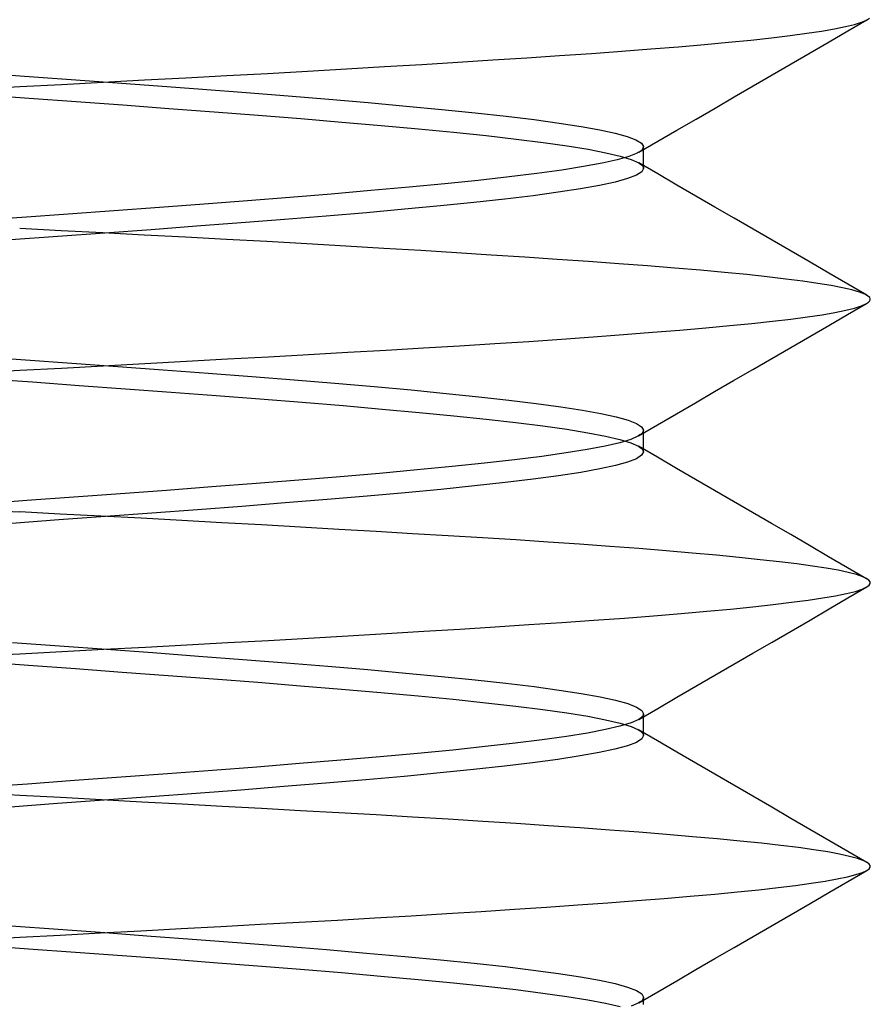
# Model space of a CAD drawing. Header units: millimetres. Extents: x -1 to 50, y 0 to 191.
# Tile 118 of 146: x 15 to 16.5, y 186.31 to 188.04. Entities that reach past the tile are written whole.
import ezdxf

# ---------------------------------------------------------------- set-up
doc = ezdxf.new("R2010")
doc.units = ezdxf.units.MM
doc.layers.add('MAIN-2', color=7, linetype='Continuous')

msp = doc.modelspace()

# ---------------------------------------------------------------- linework, layer by layer
at = {"layer": 'MAIN-2'}
for p, q in [((16.4929, 188.0423), (16.4982, 188.0461)), ((16.4365, 188.027), (16.4557, 188.0309)), ((16.4557, 188.0309), (16.4716, 188.0347)), ((16.4603, 188.0234), (16.4937, 188.0427)), ((16.4716, 188.0347), (16.484, 188.0385)), ((16.484, 188.0385), (16.4929, 188.0423)), ((16.3255, 188.0113), (16.3583, 188.0153)), ((16.3583, 188.0153), (16.3878, 188.0192)), ((16.3878, 188.0192), (16.4138, 188.0231)), ((16.4138, 188.0231), (16.4365, 188.027)), ((16.427, 188.0041), (16.4603, 188.0234)), ((16.1128, 187.9916), (16.1614, 187.9955)), ((16.1614, 187.9955), (16.2071, 187.9994)), ((16.2071, 187.9994), (16.2499, 188.0033)), ((16.2499, 188.0033), (16.2893, 188.0073)), ((16.2893, 188.0073), (16.3255, 188.0113)), ((16.3936, 187.9847), (16.427, 188.0041)), ((15.8942, 187.976), (15.952, 187.9799)), ((15.952, 187.9799), (16.0079, 187.9838)), ((16.0079, 187.9838), (16.0616, 187.9877)), ((16.0616, 187.9877), (16.1128, 187.9916)), ((16.3603, 187.9654), (16.3936, 187.9847)), ((15.5761, 187.9563), (15.6434, 187.9603)), ((15.6434, 187.9603), (15.709, 187.9642)), ((15.709, 187.9642), (15.7727, 187.9682)), ((15.7727, 187.9682), (15.8344, 187.9721)), ((15.8344, 187.9721), (15.8942, 187.976)), ((16.3267, 187.9459), (16.3603, 187.9654)), ((14.9183, 187.95), (15.0005, 187.944)), ((15.0005, 187.944), (15.0824, 187.9381)), ((15.2932, 187.9408), (15.3654, 187.9446)), ((15.3654, 187.9446), (15.4369, 187.9485)), ((15.4369, 187.9485), (15.5072, 187.9523)), ((15.5072, 187.9523), (15.5761, 187.9563)), ((16.2932, 187.9264), (16.3267, 187.9459)), ((14.9225, 187.9209), (15, 187.9251)), ((15, 187.9251), (15.0735, 187.929)), ((15.0735, 187.929), (15.147, 187.933)), ((15.0824, 187.9381), (15.1636, 187.9322)), ((15.147, 187.933), (15.2203, 187.9369)), ((15.1636, 187.9322), (15.2436, 187.9263)), ((15.2203, 187.9369), (15.2932, 187.9408)), ((15.2436, 187.9263), (15.3223, 187.9204)), ((16.2596, 187.9069), (16.2932, 187.9264)), ((14.9335, 187.9107), (15.0164, 187.9047)), ((15.3223, 187.9204), (15.399, 187.9145)), ((15.399, 187.9145), (15.4734, 187.9087)), ((15.4734, 187.9087), (15.5453, 187.9028)), ((15.0164, 187.9047), (15.0993, 187.8987)), ((15.0993, 187.8987), (15.1816, 187.8927)), ((15.1816, 187.8927), (15.2628, 187.8867)), ((15.5453, 187.9028), (15.6146, 187.8969)), ((15.6146, 187.8969), (15.6811, 187.8909)), ((15.6811, 187.8909), (15.7441, 187.8849)), ((16.226, 187.8874), (16.2596, 187.9069)), ((15.2628, 187.8867), (15.3426, 187.8807)), ((15.3426, 187.8807), (15.4203, 187.8747)), ((15.4203, 187.8747), (15.4956, 187.8687)), ((15.7441, 187.8849), (15.8032, 187.8789)), ((15.8032, 187.8789), (15.8577, 187.8729)), ((15.8577, 187.8729), (15.9073, 187.8669)), ((16.1924, 187.8679), (16.226, 187.8874)), ((15.4956, 187.8687), (15.5681, 187.8627)), ((15.5681, 187.8627), (15.6374, 187.8567)), ((15.6374, 187.8567), (15.7031, 187.8507)), ((15.9073, 187.8669), (15.9514, 187.8609)), ((15.9514, 187.8609), (15.9899, 187.8549)), ((16.1588, 187.8484), (16.1924, 187.8679)), ((15.7031, 187.8507), (15.7649, 187.8447)), ((15.7649, 187.8447), (15.8224, 187.8387)), ((15.8224, 187.8387), (15.8752, 187.8327)), ((15.9899, 187.8549), (16.0227, 187.849)), ((16.0227, 187.849), (16.0498, 187.8431)), ((16.0498, 187.8431), (16.0711, 187.8372)), ((16.1252, 187.8288), (16.1588, 187.8484)), ((15.8752, 187.8327), (15.9229, 187.8266)), ((15.9229, 187.8266), (15.9653, 187.8206)), ((15.9653, 187.8206), (16.0021, 187.8146)), ((16.0711, 187.8372), (16.0866, 187.8314)), ((16.0866, 187.8314), (16.0963, 187.8255)), ((16.0916, 187.8093), (16.1252, 187.8288)), ((16.0963, 187.8255), (16.1, 187.8196)), ((16.0021, 187.8146), (16.0333, 187.8086)), ((16.0333, 187.8086), (16.0587, 187.8026)), ((16.0887, 187.8077), (16.0741, 187.8019)), ((16.0906, 187.8087), (16.0887, 187.8077)), ((16.0923, 187.8097), (16.0906, 187.8087)), ((16.0939, 187.8107), (16.0923, 187.8097)), ((16.0953, 187.8117), (16.0939, 187.8107)), ((16.0965, 187.8127), (16.0953, 187.8117)), ((16.0975, 187.8137), (16.0965, 187.8127)), ((16.1, 187.8196), (16.0975, 187.8137)), ((16.1, 187.8158), (16.1, 187.819)), ((16.1, 187.8127), (16.1, 187.8158)), ((16.1, 187.8095), (16.1, 187.8127)), ((16.1, 187.8064), (16.1, 187.8095)), ((16.1, 187.8032), (16.1, 187.8064)), ((16.1, 187.8), (16.1, 187.8032)), ((16.027, 187.79), (15.9943, 187.784)), ((16.0536, 187.796), (16.027, 187.79)), ((16.0741, 187.8019), (16.0536, 187.796)), ((16.0587, 187.8026), (16.0781, 187.7966)), ((16.0781, 187.7966), (16.0915, 187.7906)), ((16.1251, 187.7711), (16.0915, 187.7907)), ((16.0915, 187.7906), (16.0941, 187.789)), ((16.0941, 187.789), (16.0962, 187.7874)), ((16.0962, 187.7874), (16.0979, 187.7857)), ((16.0979, 187.7857), (16.099, 187.7841)), ((16.1, 187.7968), (16.1, 187.8)), ((16.1, 187.7936), (16.1, 187.7968)), ((16.1, 187.7904), (16.1, 187.7936)), ((16.1, 187.7872), (16.1, 187.7904)), ((16.1, 187.7841), (16.1, 187.7872)), ((15.912, 187.7719), (15.8628, 187.7658)), ((15.9559, 187.7779), (15.912, 187.7719)), ((15.9943, 187.784), (15.9559, 187.7779)), ((16.0872, 187.7688), (16.0715, 187.7628)), ((16.0968, 187.7748), (16.0872, 187.7688)), ((16.1, 187.7808), (16.0968, 187.7748)), ((16.099, 187.7841), (16.0998, 187.7824)), ((16.0998, 187.7824), (16.1, 187.7808)), ((16.1, 187.7809), (16.1, 187.7841)), ((16.1587, 187.7516), (16.1251, 187.7711)), ((15.7497, 187.7538), (15.6864, 187.7477)), ((15.8086, 187.7598), (15.7497, 187.7538)), ((15.8628, 187.7658), (15.8086, 187.7598)), ((16.0497, 187.7568), (16.022, 187.7508)), ((16.0715, 187.7628), (16.0497, 187.7568)), ((16.1923, 187.7321), (16.1587, 187.7516)), ((15.5491, 187.7357), (15.4764, 187.7297)), ((15.6193, 187.7417), (15.5491, 187.7357)), ((15.6864, 187.7477), (15.6193, 187.7417)), ((15.9496, 187.7388), (15.9052, 187.7328)), ((15.9886, 187.7448), (15.9496, 187.7388)), ((16.022, 187.7508), (15.9886, 187.7448)), ((15.325, 187.7179), (15.2463, 187.712)), ((15.4017, 187.7238), (15.325, 187.7179)), ((15.4764, 187.7297), (15.4017, 187.7238)), ((15.8009, 187.7208), (15.7417, 187.7148)), ((15.8556, 187.7268), (15.8009, 187.7208)), ((15.9052, 187.7328), (15.8556, 187.7268)), ((16.2258, 187.7126), (16.1923, 187.7321)), ((15.0853, 187.7002), (15.004, 187.6944)), ((15.1662, 187.7061), (15.0853, 187.7002)), ((15.2463, 187.712), (15.1662, 187.7061)), ((15.6112, 187.7028), (15.5405, 187.6968)), ((15.6784, 187.7088), (15.6112, 187.7028)), ((15.7417, 187.7148), (15.6784, 187.7088)), ((16.2594, 187.6931), (16.2258, 187.7126)), ((15.004, 187.6944), (14.9226, 187.6885)), ((15.3906, 187.6848), (15.312, 187.6788)), ((15.4669, 187.6908), (15.3906, 187.6848)), ((15.5405, 187.6968), (15.4669, 187.6908)), ((16.293, 187.6736), (16.2594, 187.6931)), ((15.0733, 187.6709), (15, 187.6749)), ((15.15, 187.6667), (15.0674, 187.6607)), ((15.1465, 187.6671), (15.0733, 187.6709)), ((15.2196, 187.6632), (15.1465, 187.6671)), ((15.2317, 187.6727), (15.15, 187.6667)), ((15.312, 187.6788), (15.2317, 187.6727)), ((16.3265, 187.6542), (16.293, 187.6736)), ((15.0674, 187.6607), (14.9844, 187.6547)), ((15.2923, 187.6594), (15.2196, 187.6632)), ((15.3645, 187.6555), (15.2923, 187.6594)), ((15.4359, 187.6517), (15.3645, 187.6555)), ((15.5061, 187.6478), (15.4359, 187.6517)), ((15.5749, 187.6439), (15.5061, 187.6478)), ((16.36, 187.6347), (16.3265, 187.6542)), ((15.642, 187.6399), (15.5749, 187.6439)), ((15.7072, 187.636), (15.642, 187.6399)), ((15.7703, 187.632), (15.7072, 187.636)), ((15.8314, 187.6281), (15.7703, 187.632)), ((16.3934, 187.6153), (16.36, 187.6347)), ((15.8905, 187.6243), (15.8314, 187.6281)), ((15.9477, 187.6204), (15.8905, 187.6243)), ((16.0031, 187.6166), (15.9477, 187.6204)), ((16.0563, 187.6127), (16.0031, 187.6166)), ((16.107, 187.6089), (16.0563, 187.6127)), ((16.4268, 187.596), (16.3934, 187.6153)), ((16.1551, 187.6051), (16.107, 187.6089)), ((16.2003, 187.6013), (16.1551, 187.6051)), ((16.2426, 187.5975), (16.2003, 187.6013)), ((16.2819, 187.5936), (16.2426, 187.5975)), ((16.4602, 187.5766), (16.4268, 187.596)), ((16.318, 187.5897), (16.2819, 187.5936)), ((16.351, 187.5858), (16.318, 187.5897)), ((16.3807, 187.5818), (16.351, 187.5858)), ((16.4073, 187.578), (16.3807, 187.5818)), ((16.4305, 187.5741), (16.4073, 187.578)), ((16.4505, 187.5703), (16.4305, 187.5741)), ((16.4671, 187.5665), (16.4505, 187.5703)), ((16.4935, 187.5573), (16.4602, 187.5766)), ((16.4804, 187.5627), (16.4671, 187.5665)), ((16.4903, 187.5589), (16.4804, 187.5627)), ((16.4598, 187.5233), (16.4933, 187.5428)), ((16.4844, 187.5387), (16.4931, 187.5427)), ((16.4967, 187.5551), (16.4903, 187.5589)), ((16.4931, 187.5427), (16.4963, 187.5448)), ((16.4963, 187.5448), (16.4984, 187.5469)), ((16.4987, 187.5531), (16.4967, 187.5551)), ((16.4984, 187.5469), (16.4995, 187.549)), ((16.4996, 187.551), (16.4987, 187.5531)), ((16.4995, 187.549), (16.4996, 187.551)), ((16.4147, 187.5229), (16.4372, 187.5268)), ((16.4372, 187.5268), (16.4563, 187.5307)), ((16.4563, 187.5307), (16.4721, 187.5347)), ((16.4721, 187.5347), (16.4844, 187.5387)), ((16.2911, 187.5076), (16.327, 187.5115)), ((16.327, 187.5115), (16.3596, 187.5153)), ((16.3596, 187.5153), (16.3888, 187.5191)), ((16.3888, 187.5191), (16.4147, 187.5229)), ((16.4264, 187.5039), (16.4598, 187.5233)), ((16.0646, 187.4878), (16.1157, 187.4918)), ((16.1157, 187.4918), (16.164, 187.4958)), ((16.164, 187.4958), (16.2095, 187.4998)), ((16.2095, 187.4998), (16.2519, 187.5038)), ((16.2519, 187.5038), (16.2911, 187.5076)), ((16.3929, 187.4845), (16.4264, 187.5039)), ((15.8376, 187.472), (15.8975, 187.4759)), ((15.8975, 187.4759), (15.9553, 187.4798)), ((15.9553, 187.4798), (16.0111, 187.4838)), ((16.0111, 187.4838), (16.0646, 187.4878)), ((16.3594, 187.4651), (16.3929, 187.4845)), ((15.509, 187.4527), (15.5783, 187.4566)), ((15.5783, 187.4566), (15.646, 187.4605)), ((15.646, 187.4605), (15.7118, 187.4644)), ((15.7118, 187.4644), (15.7757, 187.4682)), ((15.7757, 187.4682), (15.8376, 187.472)), ((16.3259, 187.4456), (16.3594, 187.4651)), ((14.9286, 187.4493), (15.0103, 187.4434)), ((15.0103, 187.4434), (15.0919, 187.4375)), ((15.2208, 187.4367), (15.294, 187.4407)), ((15.294, 187.4407), (15.3666, 187.4448)), ((15.3666, 187.4448), (15.4384, 187.4488)), ((15.4384, 187.4488), (15.509, 187.4527)), ((16.2924, 187.4261), (16.3259, 187.4456)), ((14.9241, 187.4209), (15, 187.4248)), ((15, 187.4248), (15.0737, 187.4287)), ((15.0737, 187.4287), (15.1473, 187.4327)), ((15.0919, 187.4375), (15.173, 187.4316)), ((15.1473, 187.4327), (15.2208, 187.4367)), ((15.173, 187.4316), (15.2532, 187.4257)), ((15.2532, 187.4257), (15.332, 187.4197)), ((16.2588, 187.4066), (16.2924, 187.4261)), ((14.9403, 187.4102), (15.0226, 187.4043)), ((15.0226, 187.4043), (15.1048, 187.3983)), ((15.332, 187.4197), (15.409, 187.4138)), ((15.409, 187.4138), (15.4838, 187.4079)), ((15.4838, 187.4079), (15.5559, 187.402)), ((16.2253, 187.3872), (16.2588, 187.4066)), ((15.1048, 187.3983), (15.1865, 187.3923)), ((15.1865, 187.3923), (15.2671, 187.3864)), ((15.2671, 187.3864), (15.3462, 187.3804)), ((15.5559, 187.402), (15.6249, 187.3961)), ((15.6249, 187.3961), (15.6904, 187.3902)), ((15.6904, 187.3902), (15.752, 187.3842)), ((16.1917, 187.3676), (16.2253, 187.3872)), ((15.3462, 187.3804), (15.4234, 187.3744)), ((15.4234, 187.3744), (15.4983, 187.3685)), ((15.752, 187.3842), (15.8094, 187.3783)), ((15.8094, 187.3783), (15.8624, 187.3724)), ((15.8624, 187.3724), (15.9107, 187.3665)), ((15.4983, 187.3685), (15.5704, 187.3625)), ((15.5704, 187.3625), (15.6392, 187.3565)), ((15.6392, 187.3565), (15.7044, 187.3506)), ((15.9107, 187.3665), (15.954, 187.3606)), ((15.954, 187.3606), (15.9921, 187.3547)), ((15.9921, 187.3547), (16.0248, 187.3487)), ((16.1582, 187.3481), (16.1917, 187.3676)), ((15.7044, 187.3506), (15.7656, 187.3446)), ((15.7656, 187.3446), (15.8224, 187.3387)), ((15.8224, 187.3387), (15.8747, 187.3327)), ((16.0248, 187.3487), (16.0517, 187.3428)), ((16.0517, 187.3428), (16.0726, 187.3369)), ((16.0726, 187.3369), (16.0876, 187.331)), ((16.1246, 187.3286), (16.1582, 187.3481)), ((15.8747, 187.3327), (15.9222, 187.3267)), ((15.9222, 187.3267), (15.9645, 187.3208)), ((15.9645, 187.3208), (16.0015, 187.3148)), ((16.0876, 187.331), (16.0966, 187.3251)), ((16.091, 187.309), (16.1246, 187.3286)), ((16.0966, 187.3251), (16.0996, 187.3192)), ((16.0993, 187.3175), (16.0986, 187.3158)), ((16.0996, 187.3192), (16.0993, 187.3175)), ((16.0996, 187.3159), (16.0996, 187.3191)), ((16.0015, 187.3148), (16.0328, 187.3088)), ((16.0328, 187.3088), (16.0583, 187.3029)), ((16.0775, 187.3031), (16.058, 187.2971)), ((16.0583, 187.3029), (16.0777, 187.2969)), ((16.0909, 187.3091), (16.0775, 187.3031)), ((16.0936, 187.3108), (16.0909, 187.3091)), ((16.0957, 187.3125), (16.0936, 187.3108)), ((16.0974, 187.3141), (16.0957, 187.3125)), ((16.0986, 187.3158), (16.0974, 187.3141)), ((16.0996, 187.3128), (16.0996, 187.3159)), ((16.0996, 187.3096), (16.0996, 187.3128)), ((16.0996, 187.3064), (16.0996, 187.3096)), ((16.0996, 187.3032), (16.0996, 187.3064)), ((16.0996, 187.3), (16.0996, 187.3032)), ((16.0996, 187.2968), (16.0996, 187.3)), ((16.0007, 187.2851), (15.9633, 187.2791)), ((16.0323, 187.2911), (16.0007, 187.2851)), ((16.058, 187.2971), (16.0323, 187.2911)), ((16.0777, 187.2969), (16.0909, 187.2909)), ((16.0909, 187.2909), (16.0936, 187.2893)), ((16.1245, 187.2714), (16.091, 187.291)), ((16.0936, 187.2893), (16.0957, 187.2876)), ((16.0957, 187.2876), (16.0974, 187.2859)), ((16.0974, 187.2859), (16.0986, 187.2842)), ((16.0986, 187.2842), (16.0993, 187.2826)), ((16.0993, 187.2826), (16.0996, 187.2809)), ((16.0996, 187.2937), (16.0996, 187.2968)), ((16.0996, 187.2905), (16.0996, 187.2937)), ((16.0996, 187.2873), (16.0996, 187.2905)), ((16.0996, 187.2841), (16.0996, 187.2873)), ((16.0996, 187.2809), (16.0996, 187.2841)), ((15.8726, 187.2671), (15.8197, 187.2611)), ((15.9205, 187.2731), (15.8726, 187.2671)), ((15.9633, 187.2791), (15.9205, 187.2731)), ((16.0873, 187.2689), (16.0719, 187.2629)), ((16.0965, 187.2749), (16.0873, 187.2689)), ((16.0996, 187.2809), (16.0965, 187.2749)), ((16.1581, 187.2519), (16.1245, 187.2714)), ((15.7005, 187.2491), (15.6346, 187.2431)), ((15.7622, 187.2551), (15.7005, 187.2491)), ((15.8197, 187.2611), (15.7622, 187.2551)), ((16.0227, 187.2509), (15.9892, 187.2449)), ((16.0504, 187.2569), (16.0227, 187.2509)), ((16.0719, 187.2629), (16.0504, 187.2569)), ((16.1917, 187.2324), (16.1581, 187.2519)), ((15.4923, 187.2311), (15.4168, 187.2251)), ((15.5651, 187.2371), (15.4923, 187.2311)), ((15.6346, 187.2431), (15.5651, 187.2371)), ((15.9055, 187.2329), (15.8559, 187.2269)), ((15.95, 187.2389), (15.9055, 187.2329)), ((15.9892, 187.2449), (15.95, 187.2389)), ((16.2253, 187.2129), (16.1917, 187.2324)), ((15.2591, 187.2131), (15.1778, 187.2071)), ((15.3389, 187.2191), (15.2591, 187.2131)), ((15.4168, 187.2251), (15.3389, 187.2191)), ((15.7427, 187.2149), (15.6796, 187.2089)), ((15.8016, 187.2209), (15.7427, 187.2149)), ((15.8559, 187.2269), (15.8016, 187.2209)), ((16.2588, 187.1934), (16.2253, 187.2129)), ((15.0956, 187.2011), (15.0128, 187.1951)), ((15.1778, 187.2071), (15.0956, 187.2011)), ((15.5419, 187.1969), (15.4681, 187.1909)), ((15.6125, 187.2029), (15.5419, 187.1969)), ((15.6796, 187.2089), (15.6125, 187.2029)), ((14.8911, 187.1807), (15, 187.1751)), ((15.0128, 187.1951), (14.93, 187.1891)), ((15.3132, 187.1789), (15.2329, 187.1729)), ((15.3918, 187.1849), (15.3132, 187.1789)), ((15.4681, 187.1909), (15.3918, 187.1849)), ((16.2923, 187.1739), (16.2588, 187.1934)), ((15.0688, 187.1609), (14.986, 187.1549)), ((15.0715, 187.1713), (15, 187.1751)), ((15.1513, 187.1669), (15.0688, 187.1609)), ((15.143, 187.1676), (15.0715, 187.1713)), ((15.2144, 187.1638), (15.143, 187.1676)), ((15.2329, 187.1729), (15.1513, 187.1669)), ((15.2856, 187.1599), (15.2144, 187.1638)), ((16.3258, 187.1544), (16.2923, 187.1739)), ((15.3564, 187.1561), (15.2856, 187.1599)), ((15.4263, 187.1521), (15.3564, 187.1561)), ((15.4952, 187.1482), (15.4263, 187.1521)), ((15.5626, 187.1443), (15.4952, 187.1482)), ((15.6285, 187.1405), (15.5626, 187.1443)), ((16.3594, 187.135), (16.3258, 187.1544)), ((15.6928, 187.1367), (15.6285, 187.1405)), ((15.7553, 187.133), (15.6928, 187.1367)), ((15.8159, 187.1293), (15.7553, 187.133)), ((15.8748, 187.1256), (15.8159, 187.1293)), ((16.3928, 187.1156), (16.3594, 187.135)), ((15.932, 187.1218), (15.8748, 187.1256)), ((15.9872, 187.118), (15.932, 187.1218)), ((16.0405, 187.1142), (15.9872, 187.118)), ((16.0915, 187.1103), (16.0405, 187.1142)), ((16.1399, 187.1064), (16.0915, 187.1103)), ((16.4263, 187.0961), (16.3928, 187.1156)), ((16.1857, 187.1025), (16.1399, 187.1064)), ((16.2287, 187.0986), (16.1857, 187.1025)), ((16.2688, 187.0947), (16.2287, 187.0986)), ((16.3058, 187.0908), (16.2688, 187.0947)), ((16.4597, 187.0767), (16.4263, 187.0961)), ((16.3397, 187.087), (16.3058, 187.0908)), ((16.3704, 187.0833), (16.3397, 187.087)), ((16.3979, 187.0796), (16.3704, 187.0833)), ((16.4221, 187.0759), (16.3979, 187.0796)), ((16.4431, 187.0722), (16.4221, 187.0759)), ((16.4932, 187.0573), (16.4597, 187.0767)), ((16.4609, 187.0684), (16.4431, 187.0722)), ((16.4753, 187.0646), (16.4609, 187.0684)), ((16.4865, 187.0607), (16.4753, 187.0646)), ((16.4927, 187.0578), (16.4865, 187.0607)), ((16.497, 187.0548), (16.4927, 187.0578)), ((16.4603, 187.0234), (16.4938, 187.0428)), ((16.4854, 187.0389), (16.4938, 187.0428)), ((16.4938, 187.0428), (16.4977, 187.0458)), ((16.4993, 187.0518), (16.497, 187.0548)), ((16.4977, 187.0458), (16.4995, 187.0488)), ((16.4995, 187.0488), (16.4993, 187.0518)), ((16.3901, 187.0196), (16.4161, 187.0235)), ((16.4161, 187.0235), (16.4386, 187.0273)), ((16.4269, 187.004), (16.4603, 187.0234)), ((16.4386, 187.0273), (16.4578, 187.0312)), ((16.4578, 187.0312), (16.4734, 187.035)), ((16.4734, 187.035), (16.4854, 187.0389)), ((16.2535, 187.0038), (16.2925, 187.0078)), ((16.2925, 187.0078), (16.3283, 187.0117)), ((16.3283, 187.0117), (16.3609, 187.0157)), ((16.3609, 187.0157), (16.3901, 187.0196)), ((16.0123, 186.984), (16.0663, 186.9879)), ((16.0663, 186.9879), (16.1177, 186.9918)), ((16.1177, 186.9918), (16.166, 186.9958)), ((16.166, 186.9958), (16.2113, 186.9998)), ((16.2113, 186.9998), (16.2535, 187.0038)), ((16.3934, 186.9845), (16.4269, 187.004)), ((15.7763, 186.9685), (15.8381, 186.9724)), ((15.8381, 186.9724), (15.8979, 186.9763)), ((15.8979, 186.9763), (15.956, 186.9801)), ((15.956, 186.9801), (16.0123, 186.984)), ((16.3599, 186.9651), (16.3934, 186.9845)), ((15.4386, 186.9486), (15.5092, 186.9525)), ((15.5092, 186.9525), (15.5786, 186.9566)), ((15.5786, 186.9566), (15.6465, 186.9606)), ((15.6465, 186.9606), (15.7125, 186.9646)), ((15.7125, 186.9646), (15.7763, 186.9685)), ((16.3264, 186.9456), (16.3599, 186.9651)), ((14.9875, 186.945), (15.0704, 186.939)), ((15.0704, 186.939), (15.153, 186.933)), ((15.1481, 186.9329), (15.2217, 186.9368)), ((15.2217, 186.9368), (15.2947, 186.9407)), ((15.2947, 186.9407), (15.3671, 186.9446)), ((15.3671, 186.9446), (15.4386, 186.9486)), ((16.2928, 186.9262), (16.3264, 186.9456)), ((14.9286, 186.9214), (15, 186.9251)), ((15, 186.9251), (15.0741, 186.929)), ((15.0741, 186.929), (15.1481, 186.9329)), ((15.153, 186.933), (15.2346, 186.927)), ((15.2346, 186.927), (15.315, 186.921)), ((15.315, 186.921), (15.3936, 186.915)), ((16.2593, 186.9067), (16.2928, 186.9262)), ((14.9327, 186.9108), (15.0156, 186.9048)), ((15.0156, 186.9048), (15.0984, 186.8988)), ((15.3936, 186.915), (15.4698, 186.909)), ((15.4698, 186.909), (15.5434, 186.903)), ((15.5434, 186.903), (15.6138, 186.897)), ((16.2258, 186.8873), (16.2593, 186.9067)), ((15.0984, 186.8988), (15.1807, 186.8927)), ((15.1807, 186.8927), (15.2619, 186.8867)), ((15.2619, 186.8867), (15.3417, 186.8808)), ((15.6138, 186.897), (15.6807, 186.891)), ((15.6807, 186.891), (15.7438, 186.885)), ((15.7438, 186.885), (15.8028, 186.879)), ((16.1922, 186.8677), (16.2258, 186.8873)), ((15.3417, 186.8808), (15.4196, 186.8748)), ((15.4196, 186.8748), (15.495, 186.8687)), ((15.495, 186.8687), (15.5675, 186.8627)), ((15.8028, 186.879), (15.8572, 186.873)), ((15.8572, 186.873), (15.9068, 186.867)), ((15.9068, 186.867), (15.9513, 186.861)), ((16.1587, 186.8482), (16.1922, 186.8677)), ((15.5675, 186.8627), (15.6367, 186.8568)), ((15.6367, 186.8568), (15.7024, 186.8507)), ((15.7024, 186.8507), (15.7642, 186.8447)), ((15.9513, 186.861), (15.9901, 186.855)), ((15.9901, 186.855), (16.0233, 186.849)), ((16.0233, 186.849), (16.0506, 186.843)), ((16.1251, 186.8287), (16.1587, 186.8482)), ((15.7642, 186.8447), (15.8216, 186.8387)), ((15.8216, 186.8387), (15.8745, 186.8327)), ((15.8745, 186.8327), (15.9223, 186.8267)), ((16.0506, 186.843), (16.072, 186.837)), ((16.072, 186.837), (16.0874, 186.831)), ((16.0874, 186.831), (16.0967, 186.825)), ((15.9223, 186.8267), (15.9649, 186.8207)), ((15.9649, 186.8207), (16.0019, 186.8147)), ((16.0019, 186.8147), (16.0331, 186.8087)), ((16.0915, 186.8092), (16.1251, 186.8287)), ((16.0977, 186.8141), (16.0961, 186.8125)), ((16.0967, 186.825), (16.0998, 186.819)), ((16.0989, 186.8157), (16.0977, 186.8141)), ((16.0996, 186.8174), (16.0989, 186.8157)), ((16.0998, 186.819), (16.0996, 186.8174)), ((16.0998, 186.8158), (16.0998, 186.819)), ((16.0998, 186.8126), (16.0998, 186.8158)), ((16.0583, 186.7972), (16.0326, 186.7912)), ((16.0331, 186.8087), (16.0585, 186.8027)), ((16.078, 186.8032), (16.0583, 186.7972)), ((16.0585, 186.8027), (16.0778, 186.7967)), ((16.0778, 186.7967), (16.0912, 186.7907)), ((16.0915, 186.8092), (16.078, 186.8032)), ((16.094, 186.8109), (16.0915, 186.8092)), ((16.0961, 186.8125), (16.094, 186.8109)), ((16.0998, 186.8094), (16.0998, 186.8126)), ((16.0998, 186.8062), (16.0998, 186.8094)), ((16.0998, 186.803), (16.0998, 186.8062)), ((16.0998, 186.7999), (16.0998, 186.803)), ((16.0998, 186.7967), (16.0998, 186.7999)), ((16.0998, 186.7935), (16.0998, 186.7967)), ((15.9639, 186.7792), (15.9214, 186.7732)), ((16.0011, 186.7852), (15.9639, 186.7792)), ((16.0326, 186.7912), (16.0011, 186.7852)), ((16.1248, 186.7712), (16.0912, 186.7908)), ((16.0912, 186.7907), (16.0938, 186.7891)), ((16.0938, 186.7891), (16.096, 186.7874)), ((16.096, 186.7874), (16.0977, 186.7857)), ((16.0998, 186.7807), (16.0967, 186.7747)), ((16.0977, 186.7857), (16.0989, 186.7841)), ((16.0989, 186.7841), (16.0996, 186.7824)), ((16.0996, 186.7824), (16.0998, 186.7807)), ((16.0998, 186.7903), (16.0998, 186.7935)), ((16.0998, 186.7871), (16.0998, 186.7903)), ((16.0998, 186.784), (16.0998, 186.7871)), ((16.0998, 186.7808), (16.0998, 186.784)), ((15.8209, 186.7612), (15.7634, 186.7552)), ((15.8737, 186.7672), (15.8209, 186.7612)), ((15.9214, 186.7732), (15.8737, 186.7672)), ((16.0714, 186.7627), (16.0494, 186.7567)), ((16.0872, 186.7687), (16.0714, 186.7627)), ((16.0967, 186.7747), (16.0872, 186.7687)), ((16.1584, 186.7517), (16.1248, 186.7712)), ((15.7015, 186.7492), (15.6356, 186.7432)), ((15.7634, 186.7552), (15.7015, 186.7492)), ((15.988, 186.7447), (15.9488, 186.7387)), ((16.0216, 186.7507), (15.988, 186.7447)), ((16.0494, 186.7567), (16.0216, 186.7507)), ((16.192, 186.7322), (16.1584, 186.7517)), ((15.4933, 186.7312), (15.4179, 186.7252)), ((15.566, 186.7372), (15.4933, 186.7312)), ((15.6356, 186.7432), (15.566, 186.7372)), ((15.8548, 186.7267), (15.8003, 186.7207)), ((15.9044, 186.7327), (15.8548, 186.7267)), ((15.9488, 186.7387), (15.9044, 186.7327)), ((16.2256, 186.7126), (16.192, 186.7322)), ((15.2604, 186.7132), (15.1791, 186.7072)), ((15.3401, 186.7192), (15.2604, 186.7132)), ((15.4179, 186.7252), (15.3401, 186.7192)), ((15.7411, 186.7147), (15.6776, 186.7087)), ((15.8003, 186.7207), (15.7411, 186.7147)), ((16.2591, 186.6932), (16.2256, 186.7126)), ((15.014, 186.6952), (14.931, 186.6891)), ((15.0968, 186.7012), (15.014, 186.6952)), ((15.1791, 186.7072), (15.0968, 186.7012)), ((15.5396, 186.6967), (15.4659, 186.6907)), ((15.6104, 186.7027), (15.5396, 186.6967)), ((15.6776, 186.7087), (15.6104, 186.7027)), ((16.2927, 186.6737), (16.2591, 186.6932)), ((15, 186.6751), (14.9286, 186.6789)), ((15.0721, 186.6712), (15, 186.6751)), ((15.311, 186.6787), (15.2307, 186.6727)), ((15.3896, 186.6847), (15.311, 186.6787)), ((15.4659, 186.6907), (15.3896, 186.6847)), ((15.0665, 186.6607), (14.9836, 186.6547)), ((15.1491, 186.6667), (15.0665, 186.6607)), ((15.144, 186.6674), (15.0721, 186.6712)), ((15.2156, 186.6635), (15.144, 186.6674)), ((15.2307, 186.6727), (15.1491, 186.6667)), ((15.2867, 186.6597), (15.2156, 186.6635)), ((15.3571, 186.6558), (15.2867, 186.6597)), ((16.3262, 186.6542), (16.2927, 186.6737)), ((15.4266, 186.652), (15.3571, 186.6558)), ((15.4951, 186.6482), (15.4266, 186.652)), ((15.5624, 186.6444), (15.4951, 186.6482)), ((15.6284, 186.6407), (15.5624, 186.6444)), ((15.6928, 186.637), (15.6284, 186.6407)), ((16.3597, 186.6347), (16.3262, 186.6542)), ((15.7555, 186.6332), (15.6928, 186.637)), ((15.8164, 186.6294), (15.7555, 186.6332)), ((15.8754, 186.6256), (15.8164, 186.6294)), ((15.9325, 186.6217), (15.8754, 186.6256)), ((16.3932, 186.6153), (16.3597, 186.6347)), ((15.9876, 186.6179), (15.9325, 186.6217)), ((16.0406, 186.614), (15.9876, 186.6179)), ((16.0914, 186.6101), (16.0406, 186.614)), ((16.1401, 186.6062), (16.0914, 186.6101)), ((16.1864, 186.6023), (16.1401, 186.6062)), ((16.4267, 186.5959), (16.3932, 186.6153)), ((16.2299, 186.5984), (16.1864, 186.6023)), ((16.2705, 186.5946), (16.2299, 186.5984)), ((16.3079, 186.5908), (16.2705, 186.5946)), ((16.3421, 186.587), (16.3079, 186.5908)), ((16.4602, 186.5765), (16.4267, 186.5959)), ((16.373, 186.5832), (16.3421, 186.587)), ((16.4004, 186.5793), (16.373, 186.5832)), ((16.4246, 186.5755), (16.4004, 186.5793)), ((16.4454, 186.5716), (16.4246, 186.5755)), ((16.4629, 186.5677), (16.4454, 186.5716)), ((16.4936, 186.5571), (16.4602, 186.5765)), ((16.4772, 186.5638), (16.4629, 186.5677)), ((16.4881, 186.5599), (16.4772, 186.5638)), ((16.4939, 186.557), (16.4881, 186.5599)), ((16.4978, 186.5541), (16.4939, 186.557)), ((16.4997, 186.5513), (16.4978, 186.5541)), ((16.4594, 186.5317), (16.4742, 186.5355)), ((16.4602, 186.5235), (16.4936, 186.5428)), ((16.4742, 186.5355), (16.4857, 186.5392)), ((16.4857, 186.5392), (16.4938, 186.543)), ((16.4938, 186.543), (16.4977, 186.5457)), ((16.4977, 186.5457), (16.4997, 186.5485)), ((16.4997, 186.5485), (16.4997, 186.5513)), ((16.368, 186.5164), (16.3957, 186.5202)), ((16.3957, 186.5202), (16.4202, 186.5241)), ((16.4202, 186.5241), (16.4414, 186.5279)), ((16.4268, 186.5041), (16.4602, 186.5235)), ((16.4414, 186.5279), (16.4594, 186.5317)), ((16.1823, 186.4973), (16.2254, 186.5011)), ((16.2254, 186.5011), (16.2657, 186.5049)), ((16.2657, 186.5049), (16.3029, 186.5087)), ((16.3029, 186.5087), (16.337, 186.5125)), ((16.337, 186.5125), (16.368, 186.5164)), ((16.3934, 186.4847), (16.4268, 186.5041)), ((15.9841, 186.4822), (16.0371, 186.486)), ((16.0371, 186.486), (16.0879, 186.4898)), ((16.0879, 186.4898), (16.1364, 186.4935)), ((16.1364, 186.4935), (16.1823, 186.4973)), ((16.36, 186.4653), (16.3934, 186.4847)), ((15.6904, 186.463), (15.7528, 186.4668)), ((15.7528, 186.4668), (15.8134, 186.4706)), ((15.8134, 186.4706), (15.8722, 186.4745)), ((15.8722, 186.4745), (15.9291, 186.4783)), ((15.9291, 186.4783), (15.9841, 186.4822)), ((15.4245, 186.4479), (15.493, 186.4517)), ((15.493, 186.4517), (15.5603, 186.4554)), ((15.5603, 186.4554), (15.6262, 186.4592)), ((15.6262, 186.4592), (15.6904, 186.463)), ((16.3264, 186.4459), (16.36, 186.4653)), ((14.9847, 186.4453), (15.0677, 186.4393)), ((15.0677, 186.4393), (15.1503, 186.4332)), ((15.0713, 186.4288), (15.1426, 186.4327)), ((15.1426, 186.4327), (15.2138, 186.4366)), ((15.1503, 186.4332), (15.232, 186.4272)), ((15.2138, 186.4366), (15.2846, 186.4404)), ((15.2846, 186.4404), (15.3549, 186.4442)), ((15.3549, 186.4442), (15.4245, 186.4479)), ((16.2929, 186.4264), (16.3264, 186.4459)), ((14.9277, 186.4211), (15, 186.425)), ((15, 186.425), (15.0713, 186.4288)), ((15.232, 186.4272), (15.3124, 186.4212)), ((15.3124, 186.4212), (15.3909, 186.4152)), ((15.3909, 186.4152), (15.4672, 186.4092)), ((16.2594, 186.4069), (16.2929, 186.4264)), ((14.9327, 186.4108), (15.0157, 186.4048)), ((15.0157, 186.4048), (15.0986, 186.3988)), ((15.0986, 186.3988), (15.1809, 186.3927)), ((15.4672, 186.4092), (15.5409, 186.4032)), ((15.5409, 186.4032), (15.6116, 186.3972)), ((15.6116, 186.3972), (15.6788, 186.3912)), ((16.2258, 186.3874), (16.2594, 186.4069)), ((15.1809, 186.3927), (15.2621, 186.3867)), ((15.2621, 186.3867), (15.3418, 186.3807)), ((15.3418, 186.3807), (15.4195, 186.3747)), ((15.6788, 186.3912), (15.7422, 186.3852)), ((15.7422, 186.3852), (15.8014, 186.3792)), ((15.8014, 186.3792), (15.8559, 186.3732)), ((16.1922, 186.3679), (16.2258, 186.3874)), ((15.4195, 186.3747), (15.4949, 186.3687)), ((15.4949, 186.3687), (15.5675, 186.3627)), ((15.5675, 186.3627), (15.6369, 186.3567)), ((15.8559, 186.3732), (15.9055, 186.3672)), ((15.9055, 186.3672), (15.9499, 186.3612)), ((16.1587, 186.3484), (16.1922, 186.3679)), ((15.6369, 186.3567), (15.7027, 186.3507)), ((15.7027, 186.3507), (15.7646, 186.3447)), ((15.7646, 186.3447), (15.8221, 186.3387)), ((15.9499, 186.3612), (15.9888, 186.3552)), ((15.9888, 186.3552), (16.0222, 186.3492)), ((16.0222, 186.3492), (16.0499, 186.3432)), ((16.1251, 186.3289), (16.1587, 186.3484)), ((15.8221, 186.3387), (15.8748, 186.3327)), ((15.8748, 186.3327), (15.9225, 186.3267)), ((16.0499, 186.3432), (16.0717, 186.3372)), ((16.0717, 186.3372), (16.0874, 186.3312)), ((16.0874, 186.3312), (16.0969, 186.3251)), ((16.0915, 186.3093), (16.1251, 186.3289)), ((15.9225, 186.3267), (15.9648, 186.3207)), ((15.9648, 186.3207), (16.0018, 186.3147)), ((16.0018, 186.3147), (16.0331, 186.3087)), ((16.094, 186.311), (16.0914, 186.3094)), ((16.0961, 186.3126), (16.094, 186.311)), ((16.0978, 186.3143), (16.0961, 186.3126)), ((16.0969, 186.3251), (16.0999, 186.3191)), ((16.0989, 186.3159), (16.0978, 186.3143)), ((16.0997, 186.3175), (16.0989, 186.3159)), ((16.0999, 186.3191), (16.0997, 186.3175)), ((16.0999, 186.316), (16.0999, 186.3191)), ((16.0999, 186.3129), (16.0999, 186.316)), ((16.0999, 186.3097), (16.0999, 186.3129)), ((16.0999, 186.3065), (16.0999, 186.3097)), ((16.0331, 186.3087), (16.0586, 186.3027)), ((16.0914, 186.3094), (16.078, 186.3034))]:
    msp.add_line(p, q, dxfattribs=at)

doc.saveas('drawing.dxf')
